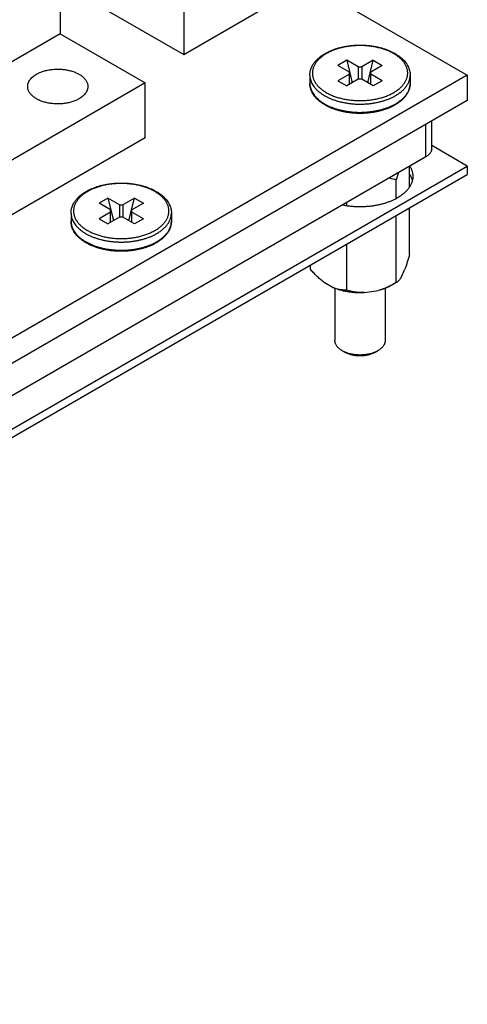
# Model space of a CAD drawing. Header units: inches. Extents: x 0 to 34, y 0 to 22.
# Tile 18 of 29: x 25.5 to 26.4, y 4.8 to 6.8. Entities that reach past the tile are written whole.
import ezdxf

# ---------------------------------------------------------------- set-up
doc = ezdxf.new("R2010")
doc.units = ezdxf.units.IN
doc.header["$LTSCALE"] = 1.87
doc.header["$MEASUREMENT"] = 0
doc.layers.get('0').update_dxf_attribs({"linetype": 'CONTINUOUS'})

msp = doc.modelspace()

# ---------------------------------------------------------------- linework, layer by layer
at = {"color": 7, "linetype": 'CONTINUOUS'}
for p, q in [((25.5986, 6.9511), (25.5986, 6.7225)), ((25.9982, 6.8779), (26.4101, 6.6401)), ((25.8451, 6.8626), (25.8451, 6.681)), ((25.5986, 6.8233), (25.8451, 6.681)), ((25.8451, 6.681), (25.9982, 6.7694)), ((25.5986, 6.7225), (25.4699, 6.6482)), ((25.5986, 6.7225), (25.7683, 6.6245)), ((26.1698, 6.6697), (26.1521, 6.6594)), ((26.175, 6.6462), (26.1521, 6.6594)), ((26.1927, 6.6564), (26.1698, 6.6697)), ((26.1698, 6.6697), (26.1808, 6.625)), ((26.1927, 6.6564), (26.1998, 6.6564)), ((26.1927, 6.6564), (26.1927, 6.6319)), ((26.2228, 6.6697), (26.1998, 6.6564)), ((26.1998, 6.6564), (26.1998, 6.6319)), ((26.2117, 6.625), (26.2228, 6.6697)), ((26.2405, 6.6594), (26.2175, 6.6462)), ((26.2228, 6.6697), (26.2405, 6.6594)), ((26.4101, 6.6401), (25.4025, 6.0583)), ((26.0963, 6.6401), (26.0963, 6.6237)), ((26.175, 6.6421), (26.1521, 6.6288)), ((26.1927, 6.6319), (26.1698, 6.6186)), ((26.175, 6.6217), (26.175, 6.6462)), ((26.1998, 6.6319), (26.1927, 6.6319)), ((26.2228, 6.6186), (26.1998, 6.6319)), ((26.2175, 6.6217), (26.2175, 6.6462)), ((26.2405, 6.6288), (26.2175, 6.6421)), ((26.2963, 6.6401), (26.2963, 6.6237)), ((26.4101, 6.6401), (26.4101, 6.5895)), ((25.7683, 6.6245), (25.4699, 6.4522)), ((25.7683, 6.5151), (25.7683, 6.6245)), ((26.1521, 6.6288), (26.1698, 6.6186)), ((26.2405, 6.6288), (26.2228, 6.6186)), ((26.4101, 6.5895), (25.4025, 6.0077)), ((26.3275, 6.4774), (26.3275, 6.5418)), ((26.3391, 6.4935), (26.3391, 6.5485)), ((25.7683, 6.5151), (25.3568, 6.2775)), ((26.4101, 6.4587), (26.3391, 6.4997)), ((26.3275, 6.4774), (24.2096, 5.2545)), ((23.5463, 4.8052), (26.4101, 6.4587)), ((26.2951, 6.4174), (26.2951, 6.4587)), ((26.4101, 6.4587), (26.4101, 6.4423)), ((23.5463, 4.7888), (26.4101, 6.4423)), ((26.2727, 6.4458), (26.2686, 6.4313)), ((26.2686, 6.3942), (26.2686, 6.4313)), ((25.6939, 6.3949), (25.6762, 6.3847)), ((25.6992, 6.3714), (25.6762, 6.3847)), ((25.7169, 6.3816), (25.6939, 6.3949)), ((25.6939, 6.3949), (25.705, 6.3502)), ((25.7169, 6.3816), (25.7239, 6.3816)), ((25.7169, 6.3816), (25.7169, 6.3571)), ((25.7469, 6.3949), (25.7239, 6.3816)), ((25.7239, 6.3816), (25.7239, 6.3571)), ((25.7359, 6.3502), (25.7469, 6.3949)), ((25.7646, 6.3847), (25.7416, 6.3714)), ((25.7469, 6.3949), (25.7646, 6.3847)), ((26.1698, 6.3797), (26.1698, 6.3864)), ((26.2951, 6.2838), (26.2951, 6.376)), ((25.6204, 6.3653), (25.6204, 6.349)), ((25.6992, 6.3673), (25.6762, 6.3541)), ((25.7169, 6.3571), (25.6939, 6.3438)), ((25.6992, 6.3469), (25.6992, 6.3714)), ((25.7239, 6.3571), (25.7169, 6.3571)), ((25.7469, 6.3438), (25.7239, 6.3571)), ((25.7416, 6.3469), (25.7416, 6.3714)), ((25.7646, 6.3541), (25.7416, 6.3673)), ((25.8204, 6.3653), (25.8204, 6.349)), ((26.2686, 6.2267), (26.2686, 6.3607)), ((25.6762, 6.3541), (25.6939, 6.3438)), ((25.7646, 6.3541), (25.7469, 6.3438)), ((26.1698, 6.2114), (26.1698, 6.3036)), ((26.0975, 6.2532), (26.0975, 6.2619)), ((26.2781, 6.2369), (26.2856, 6.2532)), ((26.1233, 6.2281), (26.144, 6.2161)), ((26.2686, 6.2267), (26.2598, 6.2216)), ((26.2686, 6.2267), (26.2686, 6.2267)), ((26.1463, 6.2153), (26.1463, 6.1113)), ((26.2051, 6.2067), (26.2334, 6.2111)), ((26.2463, 6.2153), (26.2463, 6.1113)), ((26.1666, 6.0876), (26.1609, 6.0909)), ((26.1667, 6.088), (26.1609, 6.0909)), ((26.226, 6.0876), (26.2316, 6.0909))]:
    msp.add_line(p, q, dxfattribs=at)
for centre in [(26.2178, 6.6681), (25.742, 6.3933)]:
    msp.add_arc(centre, 0.0984, 297.6118, 299.9797, dxfattribs=at)
for points, knots in [([(26.1266, 6.6832), (26.1284, 6.6842), (26.132, 6.6862), (26.1378, 6.6888), (26.1438, 6.6912), (26.1501, 6.6933), (26.1567, 6.6951), (26.1634, 6.6967), (26.1704, 6.6979), (26.1774, 6.6989), (26.1846, 6.6996), (26.1918, 6.6999), (26.1991, 6.6999), (26.2063, 6.6997), (26.2135, 6.6991), (26.2206, 6.6982), (26.2275, 6.697), (26.2343, 6.6955), (26.2409, 6.6938), (26.2473, 6.6917), (26.2534, 6.6894), (26.2592, 6.6868), (26.2647, 6.684), (26.2698, 6.6809), (26.2746, 6.6776), (26.2789, 6.6741), (26.2829, 6.6704), (26.2863, 6.6664), (26.2893, 6.6624), (26.2918, 6.6581), (26.2938, 6.6537), (26.2952, 6.6492), (26.2961, 6.6447), (26.2963, 6.6416), (26.2963, 6.6401)], [0, 0, 0, 0, 0.030619, 0.062181, 0.094636, 0.127916, 0.161941, 0.196618, 0.231845, 0.26751, 0.303499, 0.339688, 0.375954, 0.412172, 0.448218, 0.48397, 0.519309, 0.554124, 0.588309, 0.62177, 0.654423, 0.686198, 0.71704, 0.746913, 0.775801, 0.803707, 0.830662, 0.856718, 0.881955, 0.906474, 0.930395, 0.953857, 0.977007, 1, 1, 1, 1]), ([(26.2635, 6.6054), (26.2656, 6.6066), (26.2697, 6.6092), (26.2753, 6.6135), (26.2801, 6.6181), (26.2841, 6.623), (26.2868, 6.6273), (26.2885, 6.6308), (26.2895, 6.6334), (26.2903, 6.6361), (26.2909, 6.6388), (26.2912, 6.6414), (26.2913, 6.6441), (26.2912, 6.6468), (26.2909, 6.6495), (26.2903, 6.6522), (26.2895, 6.6549), (26.2885, 6.6575), (26.2868, 6.661), (26.2841, 6.6653), (26.2801, 6.6702), (26.2753, 6.6748), (26.2697, 6.6791), (26.2634, 6.6831), (26.2565, 6.6867), (26.249, 6.6899), (26.241, 6.6926), (26.2326, 6.6949), (26.2238, 6.6967), (26.2148, 6.698), (26.2056, 6.6988), (26.1963, 6.6991), (26.187, 6.6988), (26.1778, 6.698), (26.1687, 6.6967), (26.16, 6.6949), (26.1516, 6.6926), (26.1436, 6.6899), (26.1361, 6.6867), (26.1314, 6.6842), (26.1291, 6.6829)], [0, 0, 0, 0, 0.030987, 0.060367, 0.088147, 0.114404, 0.139294, 0.151305, 0.16307, 0.174632, 0.186038, 0.197337, 0.208582, 0.219827, 0.231126, 0.242531, 0.254093, 0.265859, 0.27787, 0.302759, 0.329016, 0.356796, 0.386176, 0.417163, 0.449708, 0.483712, 0.519034, 0.555502, 0.592917, 0.63106, 0.669697, 0.708582, 0.747467, 0.786103, 0.824246, 0.861661, 0.89813, 0.933452, 0.967455, 1, 1, 1, 1]), ([(26.0963, 6.6401), (26.0963, 6.6411), (26.0964, 6.6432), (26.0968, 6.6462), (26.0974, 6.6493), (26.0983, 6.6523), (26.0995, 6.6553), (26.1009, 6.6582), (26.1025, 6.6611), (26.105, 6.6649), (26.1087, 6.6694), (26.1139, 6.6744), (26.1199, 6.6791), (26.1243, 6.6819), (26.1266, 6.6832)], [0, 0, 0, 0, 0.056063, 0.112297, 0.16888, 0.225977, 0.283756, 0.342374, 0.40198, 0.46271, 0.58796, 0.718978, 0.856256, 1, 1, 1, 1]), ([(26.1291, 6.6829), (26.127, 6.6817), (26.1229, 6.6791), (26.1173, 6.6748), (26.1125, 6.6702), (26.1085, 6.6653), (26.1058, 6.661), (26.1041, 6.6575), (26.1031, 6.6549), (26.1023, 6.6522), (26.1017, 6.6495), (26.1014, 6.6468), (26.1012, 6.6441), (26.1014, 6.6414), (26.1017, 6.6388), (26.1023, 6.6361), (26.1031, 6.6334), (26.1041, 6.6308), (26.1058, 6.6273), (26.1085, 6.623), (26.1125, 6.6181), (26.1173, 6.6135), (26.1229, 6.6092), (26.1292, 6.6052), (26.1361, 6.6016), (26.1436, 6.5984), (26.1516, 6.5956), (26.16, 6.5934), (26.1687, 6.5916), (26.1778, 6.5903), (26.187, 6.5895), (26.1963, 6.5892), (26.2056, 6.5895), (26.2148, 6.5903), (26.2238, 6.5916), (26.2326, 6.5934), (26.241, 6.5956), (26.249, 6.5984), (26.2565, 6.6016), (26.2612, 6.6041), (26.2635, 6.6054)], [0, 0, 0, 0, 0.030987, 0.060367, 0.088147, 0.114404, 0.139294, 0.151305, 0.16307, 0.174632, 0.186038, 0.197337, 0.208582, 0.219827, 0.231126, 0.242531, 0.254093, 0.265859, 0.27787, 0.302759, 0.329016, 0.356796, 0.386176, 0.417163, 0.449708, 0.483712, 0.519034, 0.555502, 0.592917, 0.63106, 0.669697, 0.708582, 0.747467, 0.786103, 0.824246, 0.861661, 0.89813, 0.933452, 0.967455, 1, 1, 1, 1]), ([(25.5515, 6.6419), (25.5526, 6.6425), (25.5548, 6.6437), (25.5583, 6.6453), (25.5619, 6.6467), (25.5657, 6.648), (25.5697, 6.6491), (25.5752, 6.6504), (25.5823, 6.6515), (25.591, 6.6521), (25.5998, 6.652), (25.6071, 6.6513), (25.6128, 6.6503), (25.6169, 6.6494), (25.6209, 6.6484), (25.6248, 6.6472), (25.6285, 6.6458), (25.632, 6.6442), (25.6353, 6.6425), (25.6384, 6.6407), (25.6413, 6.6388), (25.6439, 6.6367), (25.6462, 6.6345), (25.6482, 6.6323), (25.65, 6.6299), (25.6514, 6.6275), (25.6526, 6.625), (25.6534, 6.6225), (25.6539, 6.62), (25.654, 6.6183), (25.654, 6.6174)], [0, 0, 0, 0, 0.030667, 0.062392, 0.095107, 0.128732, 0.163172, 0.198322, 0.270275, 0.343629, 0.417337, 0.490337, 0.526257, 0.56162, 0.596308, 0.630216, 0.663244, 0.695307, 0.726333, 0.756266, 0.785068, 0.812724, 0.839242, 0.864657, 0.889037, 0.912481, 0.935119, 0.957119, 0.978673, 1, 1, 1, 1]), ([(25.534, 6.6174), (25.534, 6.618), (25.534, 6.6191), (25.5342, 6.6208), (25.5346, 6.6225), (25.5351, 6.6242), (25.5358, 6.6258), (25.5368, 6.6281), (25.5385, 6.6308), (25.5411, 6.6338), (25.5441, 6.6368), (25.5476, 6.6395), (25.5502, 6.6411), (25.5515, 6.6419)], [0, 0, 0, 0, 0.053912, 0.108083, 0.162764, 0.218195, 0.274602, 0.332186, 0.451513, 0.577398, 0.710584, 0.851437, 1, 1, 1, 1]), ([(26.0963, 6.6401), (26.0963, 6.6386), (26.0965, 6.6358), (26.0973, 6.6315), (26.0986, 6.6273), (26.1005, 6.6232), (26.103, 6.6192), (26.1054, 6.616), (26.1075, 6.6134), (26.1099, 6.6109), (26.1131, 6.6079), (26.1175, 6.6044), (26.1222, 6.6012), (26.1274, 6.5982), (26.1329, 6.5953), (26.1387, 6.5928), (26.1449, 6.5905), (26.1514, 6.5884), (26.158, 6.5867), (26.1649, 6.5852), (26.172, 6.584), (26.1792, 6.5831), (26.1865, 6.5825), (26.1938, 6.5823), (26.2012, 6.5823), (26.2085, 6.5827), (26.2158, 6.5834), (26.2229, 6.5844), (26.2299, 6.5856), (26.2368, 6.5872), (26.2434, 6.5891), (26.2497, 6.5912), (26.2558, 6.5936), (26.2616, 6.5963), (26.2652, 6.5982), (26.267, 6.5992)], [0, 0, 0, 0, 0.021325, 0.042878, 0.064876, 0.087513, 0.110954, 0.135332, 0.147908, 0.160753, 0.187268, 0.214922, 0.243722, 0.273652, 0.304676, 0.336737, 0.369763, 0.403668, 0.438354, 0.473713, 0.509631, 0.545983, 0.582643, 0.61948, 0.656362, 0.693155, 0.729727, 0.765948, 0.801693, 0.83684, 0.871278, 0.9049, 0.937613, 0.969335, 1, 1, 1, 1]), ([(26.267, 6.5992), (26.2693, 6.6005), (26.2735, 6.6033), (26.2794, 6.6078), (26.2845, 6.6127), (26.2887, 6.6178), (26.2915, 6.6223), (26.2933, 6.626), (26.2944, 6.6288), (26.2952, 6.6316), (26.2958, 6.6344), (26.2962, 6.6372), (26.2963, 6.6391), (26.2963, 6.6401)], [0, 0, 0, 0, 0.148563, 0.289416, 0.422602, 0.548487, 0.667814, 0.725398, 0.781805, 0.837236, 0.891917, 0.946088, 1, 1, 1, 1]), ([(25.6364, 6.5929), (25.6353, 6.5923), (25.6331, 6.5911), (25.6297, 6.5895), (25.626, 6.5881), (25.6222, 6.5868), (25.6183, 6.5857), (25.6128, 6.5844), (25.6056, 6.5833), (25.5969, 6.5827), (25.5881, 6.5828), (25.5808, 6.5835), (25.5752, 6.5845), (25.571, 6.5854), (25.567, 6.5864), (25.5631, 6.5876), (25.5594, 6.589), (25.5559, 6.5906), (25.5526, 6.5923), (25.5495, 6.5941), (25.5467, 6.596), (25.5441, 6.5981), (25.5418, 6.6003), (25.5397, 6.6025), (25.538, 6.6049), (25.5365, 6.6073), (25.5354, 6.6098), (25.5346, 6.6123), (25.5341, 6.6148), (25.534, 6.6165), (25.534, 6.6174)], [0, 0, 0, 0, 0.030667, 0.062392, 0.095107, 0.128732, 0.163172, 0.198322, 0.270275, 0.343629, 0.417337, 0.490337, 0.526257, 0.56162, 0.596308, 0.630216, 0.663244, 0.695307, 0.726333, 0.756266, 0.785068, 0.812724, 0.839242, 0.864657, 0.889037, 0.912481, 0.935119, 0.957119, 0.978673, 1, 1, 1, 1]), ([(25.654, 6.6174), (25.654, 6.6168), (25.6539, 6.6157), (25.6537, 6.614), (25.6533, 6.6123), (25.6528, 6.6106), (25.6522, 6.609), (25.6511, 6.6067), (25.6494, 6.604), (25.6469, 6.601), (25.6438, 6.598), (25.6403, 6.5953), (25.6378, 6.5937), (25.6364, 6.5929)], [0, 0, 0, 0, 0.053912, 0.108083, 0.162764, 0.218195, 0.274602, 0.332186, 0.451513, 0.577398, 0.710584, 0.851437, 1, 1, 1, 1]), ([(26.266, 6.5806), (26.2642, 6.5796), (26.2605, 6.5776), (26.2548, 6.575), (26.2488, 6.5726), (26.2424, 6.5705), (26.2359, 6.5687), (26.2291, 6.5671), (26.2222, 6.5658), (26.2151, 6.5649), (26.208, 6.5642), (26.2008, 6.5639), (26.1935, 6.5638), (26.1863, 6.5641), (26.1791, 6.5647), (26.172, 6.5656), (26.165, 6.5668), (26.1582, 6.5683), (26.1516, 6.57), (26.1453, 6.5721), (26.1392, 6.5744), (26.1333, 6.577), (26.1279, 6.5798), (26.1227, 6.5829), (26.118, 6.5862), (26.1136, 6.5897), (26.1097, 6.5934), (26.1062, 6.5973), (26.1032, 6.6014), (26.1008, 6.6057), (26.0988, 6.6101), (26.0973, 6.6145), (26.0965, 6.6191), (26.0963, 6.6222), (26.0963, 6.6237)], [0, 0, 0, 0, 0.030619, 0.062181, 0.094636, 0.127916, 0.161941, 0.196618, 0.231845, 0.26751, 0.303499, 0.339688, 0.375954, 0.412172, 0.448218, 0.48397, 0.519309, 0.554124, 0.588309, 0.62177, 0.654423, 0.686198, 0.71704, 0.746913, 0.775801, 0.803707, 0.830662, 0.856718, 0.881955, 0.906474, 0.930395, 0.953857, 0.977007, 1, 1, 1, 1]), ([(26.0963, 6.6237), (26.0963, 6.6223), (26.0965, 6.6195), (26.0972, 6.6154), (26.0986, 6.6113), (26.1004, 6.6072), (26.1027, 6.6033), (26.105, 6.6001), (26.1071, 6.5976), (26.1093, 6.5951), (26.1125, 6.5921), (26.1166, 6.5887), (26.1212, 6.5855), (26.1261, 6.5825), (26.1315, 6.5797), (26.1371, 6.5771), (26.1431, 6.5748), (26.1493, 6.5727), (26.1558, 6.5709), (26.1625, 6.5693), (26.1693, 6.5681), (26.1763, 6.5671), (26.1834, 6.5664), (26.1906, 6.566), (26.1978, 6.5659), (26.205, 6.5662), (26.2121, 6.5667), (26.2192, 6.5675), (26.2262, 6.5686), (26.233, 6.57), (26.2396, 6.5716), (26.2459, 6.5736), (26.2521, 6.5757), (26.2579, 6.5782), (26.2616, 6.58), (26.2634, 6.5809)], [0, 0, 0, 0, 0.021313, 0.042844, 0.064802, 0.087375, 0.110722, 0.134975, 0.147475, 0.160236, 0.186563, 0.213999, 0.242557, 0.272227, 0.302976, 0.334756, 0.367501, 0.401132, 0.435559, 0.470681, 0.50639, 0.54257, 0.579102, 0.61586, 0.652719, 0.689551, 0.726229, 0.762627, 0.798622, 0.834096, 0.868936, 0.903038, 0.936304, 0.968649, 1, 1, 1, 1]), ([(26.2963, 6.6237), (26.2963, 6.6227), (26.2962, 6.6206), (26.2958, 6.6175), (26.2952, 6.6145), (26.2942, 6.6115), (26.2931, 6.6085), (26.2917, 6.6056), (26.2901, 6.6027), (26.2876, 6.5989), (26.2839, 6.5944), (26.2786, 6.5894), (26.2726, 6.5847), (26.2682, 6.5819), (26.266, 6.5806)], [0, 0, 0, 0, 0.056063, 0.112297, 0.16888, 0.225977, 0.283756, 0.342374, 0.40198, 0.46271, 0.58796, 0.718978, 0.856256, 1, 1, 1, 1]), ([(26.267, 6.5829), (26.2693, 6.5842), (26.2735, 6.5869), (26.2794, 6.5915), (26.2845, 6.5963), (26.2887, 6.6015), (26.2915, 6.606), (26.2933, 6.6097), (26.2944, 6.6124), (26.2952, 6.6152), (26.2958, 6.6181), (26.2962, 6.6209), (26.2963, 6.6228), (26.2963, 6.6237)], [0, 0, 0, 0, 0.148563, 0.289416, 0.422602, 0.548487, 0.667814, 0.725398, 0.781805, 0.837236, 0.891917, 0.946088, 1, 1, 1, 1]), ([(26.3391, 6.4935), (26.3391, 6.4931), (26.339, 6.4924), (26.3389, 6.4913), (26.3387, 6.4902), (26.3382, 6.4887), (26.3374, 6.4868), (26.3361, 6.4847), (26.3344, 6.4827), (26.3324, 6.4808), (26.3301, 6.479), (26.3284, 6.4779), (26.3275, 6.4774)], [0, 0, 0, 0, 0.053917, 0.108092, 0.162777, 0.218213, 0.332131, 0.451468, 0.577364, 0.710561, 0.851425, 1, 1, 1, 1]), ([(26.2953, 6.4588), (26.2963, 6.4572), (26.2977, 6.4547), (26.2991, 6.4513), (26.3, 6.4487), (26.3007, 6.4461), (26.3011, 6.4435), (26.3014, 6.4409), (26.3015, 6.4391), (26.3015, 6.4383)], [0, 0, 0, 0, 0.261432, 0.388429, 0.513343, 0.636546, 0.758438, 0.879443, 1, 1, 1, 1]), ([(26.2686, 6.4313), (26.2674, 6.4317), (26.2623, 6.433), (26.2572, 6.434), (26.2534, 6.4346)], [0, 0, 0, 0, 0.247766, 1, 1, 1, 1]), ([(26.3015, 6.4383), (26.3015, 6.4373), (26.3014, 6.4353), (26.301, 6.4323), (26.3004, 6.4293), (26.2995, 6.4264), (26.2984, 6.4235), (26.2965, 6.4196), (26.2936, 6.4149), (26.2891, 6.4095), (26.2838, 6.4044), (26.2776, 6.3996), (26.2731, 6.3968), (26.2708, 6.3954)], [0, 0, 0, 0, 0.053912, 0.108083, 0.162764, 0.218195, 0.274602, 0.332186, 0.451513, 0.577398, 0.710584, 0.851437, 1, 1, 1, 1]), ([(26.2951, 6.4427), (26.2958, 6.4417), (26.297, 6.4397), (26.2985, 6.4365), (26.2997, 6.4333), (26.3003, 6.4311), (26.3006, 6.43)], [0, 0, 0, 0, 0.258879, 0.511178, 0.757854, 1, 1, 1, 1]), ([(25.6507, 6.4084), (25.6525, 6.4094), (25.6562, 6.4114), (25.6619, 6.414), (25.6679, 6.4164), (25.6742, 6.4185), (25.6808, 6.4204), (25.6875, 6.4219), (25.6945, 6.4232), (25.7015, 6.4241), (25.7087, 6.4248), (25.7159, 6.4251), (25.7232, 6.4252), (25.7304, 6.4249), (25.7376, 6.4243), (25.7447, 6.4234), (25.7517, 6.4222), (25.7585, 6.4208), (25.7651, 6.419), (25.7714, 6.4169), (25.7775, 6.4146), (25.7833, 6.412), (25.7888, 6.4092), (25.794, 6.4061), (25.7987, 6.4028), (25.8031, 6.3993), (25.807, 6.3956), (25.8104, 6.3917), (25.8134, 6.3876), (25.8159, 6.3833), (25.8179, 6.379), (25.8193, 6.3745), (25.8202, 6.3699), (25.8204, 6.3668), (25.8204, 6.3653)], [0, 0, 0, 0, 0.030619, 0.062181, 0.094636, 0.127916, 0.161941, 0.196618, 0.231845, 0.26751, 0.303499, 0.339688, 0.375954, 0.412172, 0.448218, 0.48397, 0.519309, 0.554124, 0.588309, 0.62177, 0.654423, 0.686198, 0.71704, 0.746913, 0.775801, 0.803707, 0.830662, 0.856718, 0.881955, 0.906474, 0.930395, 0.953857, 0.977007, 1, 1, 1, 1]), ([(25.7876, 6.3306), (25.7897, 6.3318), (25.7938, 6.3344), (25.7994, 6.3387), (25.8042, 6.3433), (25.8082, 6.3482), (25.8109, 6.3525), (25.8126, 6.356), (25.8136, 6.3586), (25.8144, 6.3613), (25.815, 6.364), (25.8153, 6.3667), (25.8154, 6.3694), (25.8153, 6.3721), (25.815, 6.3748), (25.8144, 6.3774), (25.8136, 6.3801), (25.8126, 6.3827), (25.8109, 6.3862), (25.8082, 6.3905), (25.8042, 6.3954), (25.7994, 6.4), (25.7938, 6.4043), (25.7875, 6.4083), (25.7806, 6.4119), (25.7731, 6.4151), (25.7651, 6.4179), (25.7567, 6.4202), (25.7479, 6.422), (25.7389, 6.4233), (25.7297, 6.424), (25.7204, 6.4243), (25.7111, 6.424), (25.7019, 6.4233), (25.6929, 6.422), (25.6841, 6.4202), (25.6757, 6.4179), (25.6677, 6.4151), (25.6602, 6.4119), (25.6555, 6.4095), (25.6532, 6.4082)], [0, 0, 0, 0, 0.030987, 0.060367, 0.088147, 0.114404, 0.139294, 0.151305, 0.16307, 0.174632, 0.186038, 0.197337, 0.208582, 0.219827, 0.231126, 0.242531, 0.254093, 0.265859, 0.27787, 0.302759, 0.329016, 0.356796, 0.386176, 0.417163, 0.449708, 0.483712, 0.519034, 0.555502, 0.592917, 0.63106, 0.669697, 0.708582, 0.747467, 0.786103, 0.824246, 0.861661, 0.89813, 0.933452, 0.967455, 1, 1, 1, 1]), ([(25.6204, 6.3653), (25.6204, 6.3663), (25.6205, 6.3684), (25.6209, 6.3715), (25.6215, 6.3745), (25.6224, 6.3776), (25.6236, 6.3805), (25.625, 6.3835), (25.6266, 6.3863), (25.6291, 6.3901), (25.6328, 6.3946), (25.6381, 6.3997), (25.6441, 6.4043), (25.6484, 6.4071), (25.6507, 6.4084)], [0, 0, 0, 0, 0.056063, 0.112297, 0.16888, 0.225977, 0.283756, 0.342374, 0.40198, 0.46271, 0.58796, 0.718978, 0.856256, 1, 1, 1, 1]), ([(25.6532, 6.4082), (25.6511, 6.4069), (25.647, 6.4043), (25.6414, 6.4), (25.6366, 6.3954), (25.6326, 6.3905), (25.6299, 6.3862), (25.6282, 6.3827), (25.6272, 6.3801), (25.6264, 6.3774), (25.6258, 6.3748), (25.6255, 6.3721), (25.6254, 6.3694), (25.6255, 6.3667), (25.6258, 6.364), (25.6264, 6.3613), (25.6272, 6.3586), (25.6282, 6.356), (25.6299, 6.3525), (25.6326, 6.3482), (25.6366, 6.3433), (25.6414, 6.3387), (25.647, 6.3344), (25.6533, 6.3304), (25.6602, 6.3268), (25.6677, 6.3236), (25.6757, 6.3209), (25.6841, 6.3186), (25.6929, 6.3168), (25.7019, 6.3155), (25.7111, 6.3147), (25.7204, 6.3144), (25.7297, 6.3147), (25.7389, 6.3155), (25.7479, 6.3168), (25.7567, 6.3186), (25.7651, 6.3209), (25.7731, 6.3236), (25.7806, 6.3268), (25.7853, 6.3293), (25.7876, 6.3306)], [0, 0, 0, 0, 0.030987, 0.060367, 0.088147, 0.114404, 0.139294, 0.151305, 0.16307, 0.174632, 0.186038, 0.197337, 0.208582, 0.219827, 0.231126, 0.242531, 0.254093, 0.265859, 0.27787, 0.302759, 0.329016, 0.356796, 0.386176, 0.417163, 0.449708, 0.483712, 0.519034, 0.555502, 0.592917, 0.63106, 0.669697, 0.708582, 0.747467, 0.786103, 0.824246, 0.861661, 0.89813, 0.933452, 0.967455, 1, 1, 1, 1]), ([(26.2708, 6.3954), (26.269, 6.3944), (26.2653, 6.3924), (26.2595, 6.3897), (26.2534, 6.3873), (26.2471, 6.3851), (26.2404, 6.3831), (26.2336, 6.3815), (26.2266, 6.3801), (26.2194, 6.379), (26.2121, 6.3783), (26.2047, 6.3778), (26.1973, 6.3776), (26.1899, 6.3777), (26.1825, 6.3781), (26.1752, 6.3788), (26.168, 6.3799), (26.1633, 6.3807), (26.1609, 6.3812)], [0, 0, 0, 0, 0.054569, 0.11095, 0.169036, 0.228693, 0.289771, 0.352101, 0.415499, 0.47977, 0.544711, 0.61011, 0.675752, 0.741418, 0.80689, 0.871951, 0.93639, 1, 1, 1, 1]), ([(25.6204, 6.3653), (25.6204, 6.3639), (25.6206, 6.361), (25.6214, 6.3568), (25.6228, 6.3526), (25.6247, 6.3484), (25.6271, 6.3444), (25.6295, 6.3412), (25.6316, 6.3387), (25.634, 6.3362), (25.6373, 6.3331), (25.6416, 6.3297), (25.6463, 6.3264), (25.6515, 6.3234), (25.657, 6.3206), (25.6629, 6.318), (25.669, 6.3157), (25.6755, 6.3136), (25.6822, 6.3119), (25.6891, 6.3104), (25.6961, 6.3092), (25.7033, 6.3083), (25.7106, 6.3078), (25.7179, 6.3075), (25.7253, 6.3076), (25.7326, 6.3079), (25.7399, 6.3086), (25.747, 6.3096), (25.7541, 6.3109), (25.7609, 6.3124), (25.7675, 6.3143), (25.7739, 6.3164), (25.7799, 6.3188), (25.7857, 6.3215), (25.7893, 6.3234), (25.7911, 6.3245)], [0, 0, 0, 0, 0.021325, 0.042878, 0.064876, 0.087513, 0.110954, 0.135332, 0.147908, 0.160753, 0.187268, 0.214922, 0.243722, 0.273652, 0.304676, 0.336737, 0.369763, 0.403668, 0.438354, 0.473713, 0.509631, 0.545983, 0.582643, 0.61948, 0.656362, 0.693155, 0.729727, 0.765948, 0.801693, 0.83684, 0.871278, 0.9049, 0.937613, 0.969335, 1, 1, 1, 1]), ([(25.7911, 6.3245), (25.7934, 6.3258), (25.7977, 6.3285), (25.8035, 6.333), (25.8086, 6.3379), (25.8128, 6.343), (25.8157, 6.3475), (25.8174, 6.3512), (25.8185, 6.354), (25.8194, 6.3568), (25.82, 6.3596), (25.8203, 6.3624), (25.8204, 6.3643), (25.8204, 6.3653)], [0, 0, 0, 0, 0.148563, 0.289416, 0.422602, 0.548487, 0.667814, 0.725398, 0.781805, 0.837236, 0.891917, 0.946088, 1, 1, 1, 1]), ([(25.7901, 6.3058), (25.7883, 6.3048), (25.7846, 6.3029), (25.7789, 6.3002), (25.7729, 6.2978), (25.7666, 6.2957), (25.76, 6.2939), (25.7533, 6.2923), (25.7463, 6.2911), (25.7393, 6.2901), (25.7321, 6.2895), (25.7249, 6.2891), (25.7176, 6.2891), (25.7104, 6.2894), (25.7032, 6.2899), (25.6961, 6.2908), (25.6891, 6.292), (25.6823, 6.2935), (25.6757, 6.2953), (25.6694, 6.2973), (25.6633, 6.2996), (25.6575, 6.3022), (25.652, 6.3051), (25.6468, 6.3081), (25.6421, 6.3114), (25.6377, 6.315), (25.6338, 6.3187), (25.6304, 6.3226), (25.6274, 6.3267), (25.6249, 6.3309), (25.6229, 6.3353), (25.6215, 6.3398), (25.6206, 6.3443), (25.6204, 6.3474), (25.6204, 6.349)], [0, 0, 0, 0, 0.030619, 0.062181, 0.094636, 0.127916, 0.161941, 0.196618, 0.231845, 0.26751, 0.303499, 0.339688, 0.375954, 0.412172, 0.448218, 0.48397, 0.519309, 0.554124, 0.588309, 0.62177, 0.654423, 0.686198, 0.71704, 0.746913, 0.775801, 0.803707, 0.830662, 0.856718, 0.881955, 0.906474, 0.930395, 0.953857, 0.977007, 1, 1, 1, 1]), ([(25.6204, 6.349), (25.6204, 6.3476), (25.6206, 6.3448), (25.6214, 6.3406), (25.6227, 6.3365), (25.6245, 6.3325), (25.6268, 6.3285), (25.6291, 6.3253), (25.6312, 6.3229), (25.6335, 6.3204), (25.6366, 6.3174), (25.6407, 6.314), (25.6453, 6.3108), (25.6503, 6.3077), (25.6556, 6.3049), (25.6612, 6.3024), (25.6672, 6.3), (25.6734, 6.2979), (25.6799, 6.2961), (25.6866, 6.2946), (25.6935, 6.2933), (25.7005, 6.2923), (25.7076, 6.2917), (25.7147, 6.2913), (25.7219, 6.2912), (25.7291, 6.2914), (25.7363, 6.2919), (25.7433, 6.2927), (25.7503, 6.2938), (25.7571, 6.2952), (25.7637, 6.2969), (25.77, 6.2988), (25.7762, 6.301), (25.782, 6.3034), (25.7857, 6.3052), (25.7875, 6.3062)], [0, 0, 0, 0, 0.021313, 0.042844, 0.064802, 0.087375, 0.110722, 0.134975, 0.147475, 0.160236, 0.186563, 0.213999, 0.242557, 0.272227, 0.302976, 0.334756, 0.367501, 0.401132, 0.435559, 0.470681, 0.50639, 0.54257, 0.579102, 0.61586, 0.652719, 0.689551, 0.726229, 0.762627, 0.798622, 0.834096, 0.868936, 0.903038, 0.936304, 0.968649, 1, 1, 1, 1]), ([(25.8204, 6.349), (25.8204, 6.3479), (25.8203, 6.3459), (25.8199, 6.3428), (25.8193, 6.3397), (25.8184, 6.3367), (25.8172, 6.3337), (25.8158, 6.3308), (25.8142, 6.3279), (25.8117, 6.3242), (25.808, 6.3196), (25.8027, 6.3146), (25.7967, 6.3099), (25.7924, 6.3072), (25.7901, 6.3058)], [0, 0, 0, 0, 0.056063, 0.112297, 0.16888, 0.225977, 0.283756, 0.342374, 0.40198, 0.46271, 0.58796, 0.718978, 0.856256, 1, 1, 1, 1]), ([(25.7911, 6.3081), (25.7934, 6.3094), (25.7977, 6.3122), (25.8035, 6.3167), (25.8086, 6.3216), (25.8128, 6.3267), (25.8157, 6.3312), (25.8174, 6.3349), (25.8185, 6.3377), (25.8194, 6.3405), (25.82, 6.3433), (25.8203, 6.3461), (25.8204, 6.348), (25.8204, 6.349)], [0, 0, 0, 0, 0.148563, 0.289416, 0.422602, 0.548487, 0.667814, 0.725398, 0.781805, 0.837236, 0.891917, 0.946088, 1, 1, 1, 1]), ([(26.2951, 6.2838), (26.2943, 6.281), (26.2929, 6.2756), (26.2909, 6.269), (26.2893, 6.2639), (26.2881, 6.2602), (26.2869, 6.2566), (26.2861, 6.2543), (26.2856, 6.2532)], [0, 0, 0, 0, 0.266904, 0.524718, 0.649278, 0.770344, 0.887421, 1, 1, 1, 1]), ([(26.1233, 6.2281), (26.121, 6.2299), (26.1165, 6.2336), (26.11, 6.2397), (26.1036, 6.2463), (26.0995, 6.2509), (26.0975, 6.2532)], [0, 0, 0, 0, 0.240456, 0.488533, 0.742247, 1, 1, 1, 1]), ([(26.2686, 6.2267), (26.2658, 6.2251), (26.2602, 6.222), (26.2515, 6.2178), (26.2426, 6.214), (26.2364, 6.212), (26.2334, 6.2111)], [0, 0, 0, 0, 0.250036, 0.500378, 0.750601, 1, 1, 1, 1]), ([(26.2598, 6.2216), (26.2578, 6.2205), (26.2538, 6.2184), (26.2473, 6.2156), (26.2405, 6.2131), (26.2358, 6.2117), (26.2334, 6.2111)], [0, 0, 0, 0, 0.236204, 0.482186, 0.737121, 1, 1, 1, 1]), ([(26.2781, 6.2369), (26.2777, 6.2362), (26.2769, 6.235), (26.2757, 6.2333), (26.2744, 6.2318), (26.2729, 6.2301), (26.2714, 6.2286), (26.2698, 6.2274), (26.269, 6.227), (26.2686, 6.2267)], [0, 0, 0, 0, 0.162868, 0.31277, 0.450658, 0.577633, 0.80347, 0.904847, 1, 1, 1, 1]), ([(26.2051, 6.2067), (26.2024, 6.2065), (26.197, 6.2064), (26.1889, 6.2065), (26.1809, 6.2071), (26.1731, 6.2081), (26.1654, 6.2095), (26.158, 6.2113), (26.1508, 6.2135), (26.1462, 6.2152), (26.144, 6.2161)], [0, 0, 0, 0, 0.129489, 0.259037, 0.387952, 0.515545, 0.641153, 0.764145, 0.883934, 1, 1, 1, 1]), ([(26.1698, 6.2114), (26.1677, 6.2114), (26.1646, 6.2116), (26.1604, 6.212), (26.1572, 6.2125), (26.154, 6.2131), (26.1507, 6.2139), (26.1473, 6.2149), (26.1451, 6.2157), (26.144, 6.2161)], [0, 0, 0, 0, 0.23531, 0.355852, 0.478706, 0.604207, 0.732701, 0.864527, 1, 1, 1, 1]), ([(26.2051, 6.2067), (26.2035, 6.2067), (26.2005, 6.2067), (26.1944, 6.207), (26.187, 6.2078), (26.1783, 6.2093), (26.1726, 6.2107), (26.1698, 6.2114)], [0, 0, 0, 0, 0.128755, 0.256348, 0.508122, 0.75581, 1, 1, 1, 1]), ([(26.1609, 6.0909), (26.1598, 6.0916), (26.1577, 6.0929), (26.1547, 6.0952), (26.1522, 6.0976), (26.1501, 6.1002), (26.1484, 6.1029), (26.1474, 6.1052), (26.1468, 6.1071), (26.1465, 6.1085), (26.1463, 6.1099), (26.1463, 6.1108), (26.1463, 6.1113)], [0, 0, 0, 0, 0.148577, 0.289445, 0.422643, 0.54854, 0.667876, 0.781792, 0.837227, 0.891911, 0.946085, 1, 1, 1, 1]), ([(26.2463, 6.1113), (26.2463, 6.1108), (26.2462, 6.1099), (26.2461, 6.1085), (26.2458, 6.1071), (26.2453, 6.1057), (26.2448, 6.1043), (26.2439, 6.1024), (26.2425, 6.1002), (26.2404, 6.0976), (26.2378, 6.0952), (26.2349, 6.0929), (26.2328, 6.0916), (26.2316, 6.0909)], [0, 0, 0, 0, 0.053912, 0.108083, 0.162764, 0.218195, 0.274602, 0.332186, 0.451513, 0.577398, 0.710584, 0.851437, 1, 1, 1, 1]), ([(26.226, 6.0876), (26.225, 6.0871), (26.2229, 6.086), (26.2196, 6.0846), (26.2161, 6.0834), (26.2123, 6.0823), (26.2085, 6.0815), (26.2045, 6.081), (26.2004, 6.0806), (26.1963, 6.0805), (26.1922, 6.0806), (26.1881, 6.081), (26.1841, 6.0815), (26.1802, 6.0823), (26.1765, 6.0833), (26.173, 6.0846), (26.1697, 6.086), (26.1676, 6.0871), (26.1666, 6.0876)], [0, 0, 0, 0, 0.055839, 0.114179, 0.174782, 0.237351, 0.301546, 0.366988, 0.433277, 0.499994, 0.566711, 0.633, 0.698444, 0.76264, 0.825211, 0.885816, 0.944159, 1, 1, 1, 1]), ([(26.2258, 6.088), (26.2247, 6.0876), (26.2225, 6.0867), (26.2191, 6.0856), (26.2155, 6.0846), (26.2105, 6.0836), (26.2041, 6.0827), (26.1963, 6.0823), (26.1884, 6.0827), (26.182, 6.0836), (26.1771, 6.0846), (26.1735, 6.0856), (26.17, 6.0867), (26.1678, 6.0876), (26.1667, 6.088)], [0, 0, 0, 0, 0.058096, 0.117893, 0.179194, 0.241781, 0.369817, 0.500002, 0.630187, 0.758223, 0.820809, 0.882109, 0.941905, 1, 1, 1, 1]), ([(26.2316, 6.0909), (26.2312, 6.0906), (26.2293, 6.0896), (26.2273, 6.0887), (26.2258, 6.088)], [0, 0, 0, 0, 0.243386, 1, 1, 1, 1])]:
    msp.add_open_spline(points, degree=3, knots=knots, dxfattribs=at)

doc.saveas('drawing.dxf')
